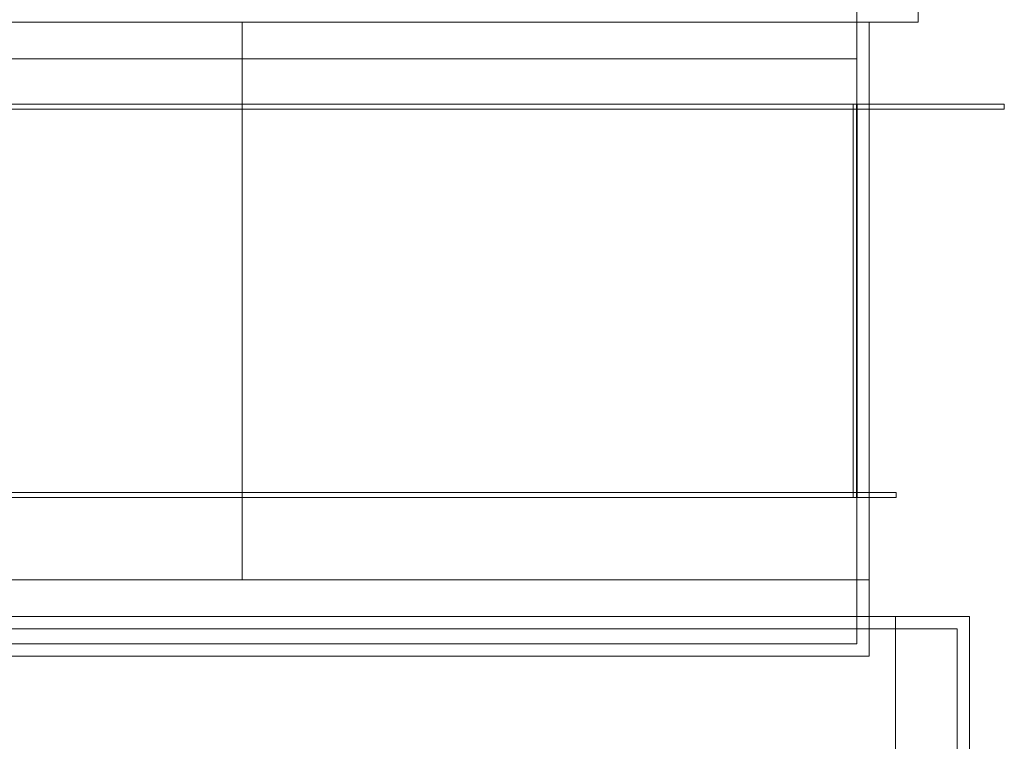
# Model space of a CAD drawing. Header units: millimetres. Extents: x -521669 to 178656, y -69521 to 433382.
# Tile 38 of 256: x -499729 to -499328, y 410833 to 411127. Entities that reach past the tile are written whole.
import ezdxf

# ---------------------------------------------------------------- set-up
doc = ezdxf.new("R2010")
doc.units = ezdxf.units.MM
doc.layers.add('PDF5_Geometry', color=7, linetype='Continuous', true_color=0xaaaaaa)

# ---------------------------------------------------------------- blocks, each defined once
blk = doc.blocks.new('ftfyjjj')
at = {"layer": 'PDF5_Geometry', "color": 3, "lineweight": 18, "true_color": 0x00ff00}
for points in [[(26228.25, 8186.91), (26228.25, 8176.89)], [(26253.26, 8186.91), (26253.26, 8176.89)], [(25703.23, 8176.89), (26253.26, 8176.89)], [(26233.26, 8176.89), (25723.24, 8176.89)], [(25728.25, 8176.89), (26228.25, 8176.89)], [(25728.25, 8176.89), (26228.25, 8176.89)], [(26228.25, 8143.45), (26228.25, 8176.89)], [(26228.25, 8176.89), (26228.25, 8161.9)], [(26233.26, 8143.45), (26233.26, 8176.89)], [(25728.25, 8161.9), (26228.25, 8161.9)], [(25668.24, 8143.45), (26288.26, 8143.45), (26288.26, 8141.44), (26288.26, 8143.45), (25668.24, 8143.45), (25668.24, 8141.44)], [(26288.26, 8141.44), (25668.24, 8141.44)], [(26233.26, 8143.45), (25723.24, 8143.45)], [(25728.25, 8143.45), (26228.25, 8143.45)], [(25728.25, 8141.44), (26228.25, 8141.44), (26228.25, 7985.44), (26228.25, 8141.44), (25728.25, 8141.44), (25728.25, 7985.44)], [(25729.76, 7983.46), (26226.74, 7983.46), (26226.74, 8143.45), (26226.74, 7983.46), (25729.76, 7983.46), (25729.76, 8143.45)], [(26226.74, 8143.45), (25729.76, 8143.45)], [(26228.15, 8143.45), (26228.15, 7983.46)], [(26228.36, 8143.45), (26228.15, 8143.45)], [(26228.25, 8143.45), (26228.25, 7983.46)], [(26228.36, 8143.45), (26228.36, 7983.46)], [(25712.23, 7985.44), (26244.23, 7985.44), (26244.23, 7983.46), (26244.23, 7985.44), (25712.23, 7985.44), (25712.23, 7983.46), (26244.23, 7983.46), (25712.23, 7983.46)], [(26228.25, 7985.44), (25728.25, 7985.44)], [(26228.36, 7983.46), (26228.15, 7983.46)], [(26228.25, 7923.87), (26228.25, 7949.98)], [(20724.04, 7934.99), (26244.02, 7934.99)], [(26244.02, 7425), (26244.02, 7934.99)], [(26274.04, 7934.99), (26244.02, 7934.99)], [(26244.02, 7425), (26244.02, 7934.99)], [(26274.04, 7425), (26274.04, 7934.99)], [(25728.25, 7929.98), (26228.25, 7929.98), (25728.25, 7929.98), (25728.25, 7923.87)], [(26244.02, 7929.98), (26244.02, 7429.97)], [(26269.03, 7929.98), (26269.03, 7429.97)], [(26228.25, 7923.87), (25728.25, 7923.87)]]:
    blk.add_lwpolyline(points, close=True, dxfattribs=at)
for points in [[(25728.25, 8176.89), (26228.25, 8176.89)], [(26228.25, 8176.89), (25728.25, 8176.89)], [(25978.23, 7949.98), (25978.23, 8143.45), (25978.23, 8176.89)], [(26233.26, 8143.45), (25723.24, 8143.45)], [(25723.24, 8143.45), (26233.26, 8143.45)], [(25728.25, 8143.45), (26228.25, 8143.45)], [(26228.25, 8143.45), (25728.25, 8143.45)], [(25728.25, 8143.45), (26228.25, 8143.45)], [(25728.25, 8143.45), (26228.25, 8143.45)], [(26228.25, 8143.45), (25728.25, 8143.45)], [(25728.25, 8143.45), (26228.25, 8143.45)], [(25728.25, 8143.45), (26228.25, 8143.45)], [(26228.25, 8143.45), (25728.25, 8143.45)], [(26228.25, 8143.45), (26228.25, 7983.46)], [(26228.25, 7983.46), (26228.25, 8143.45)], [(26228.25, 8143.45), (26228.25, 7983.46)], [(26228.25, 8143.45), (26228.25, 7983.46)], [(26228.25, 7983.46), (26228.25, 8143.45)], [(26228.25, 8143.45), (26228.25, 7983.46)], [(26228.25, 8143.45), (26228.25, 7949.98)], [(26228.25, 8143.45), (26228.25, 7949.98)], [(26233.26, 7949.98), (26233.26, 8143.45)], [(26233.26, 8143.45), (26233.26, 7949.98)], [(26228.25, 7983.46), (25728.25, 7983.46)], [(25728.25, 7983.46), (26228.25, 7983.46)], [(26228.25, 7983.46), (25728.25, 7983.46)], [(26228.25, 7983.46), (25728.25, 7983.46)], [(25728.25, 7983.46), (26228.25, 7983.46)], [(26228.25, 7983.46), (25728.25, 7983.46)], [(25723.24, 7949.98), (26233.26, 7949.98)], [(26233.26, 7949.98), (25723.24, 7949.98)], [(26233.26, 7949.98), (25723.24, 7949.98)], [(25723.24, 7949.98), (26233.26, 7949.98)], [(26228.25, 7949.98), (25728.25, 7949.98)], [(25728.25, 7949.98), (26228.25, 7949.98)], [(25728.25, 7949.98), (26228.25, 7949.98)], [(26228.25, 7949.98), (25728.25, 7949.98)], [(26233.26, 7949.98), (26233.26, 7918.9)], [(26233.26, 7918.9), (26233.26, 7949.98)], [(20724.04, 7929.98), (26244.02, 7929.98)], [(26244.02, 7929.98), (20724.04, 7929.98)], [(26228.25, 7923.87), (26228.25, 7929.98)], [(26228.25, 7929.98), (26228.25, 7923.87)], [(26244.02, 7929.98), (26269.03, 7929.98)], [(26269.03, 7929.98), (26244.02, 7929.98)], [(26244.02, 7929.98), (26244.02, 7429.97)], [(26244.02, 7429.97), (26244.02, 7929.98)], [(26228.25, 7923.87), (25728.25, 7923.87)], [(25728.25, 7923.87), (26228.25, 7923.87)], [(26233.26, 7918.9), (25723.24, 7918.9)], [(25723.24, 7918.9), (26233.26, 7918.9)]]:
    blk.add_lwpolyline(points, dxfattribs=at)

msp = doc.modelspace()

# ---------------------------------------------------------------- block references
msp.add_blockref('ftfyjjj', (-525616.356126, 402948.950929))

doc.saveas('drawing.dxf')
